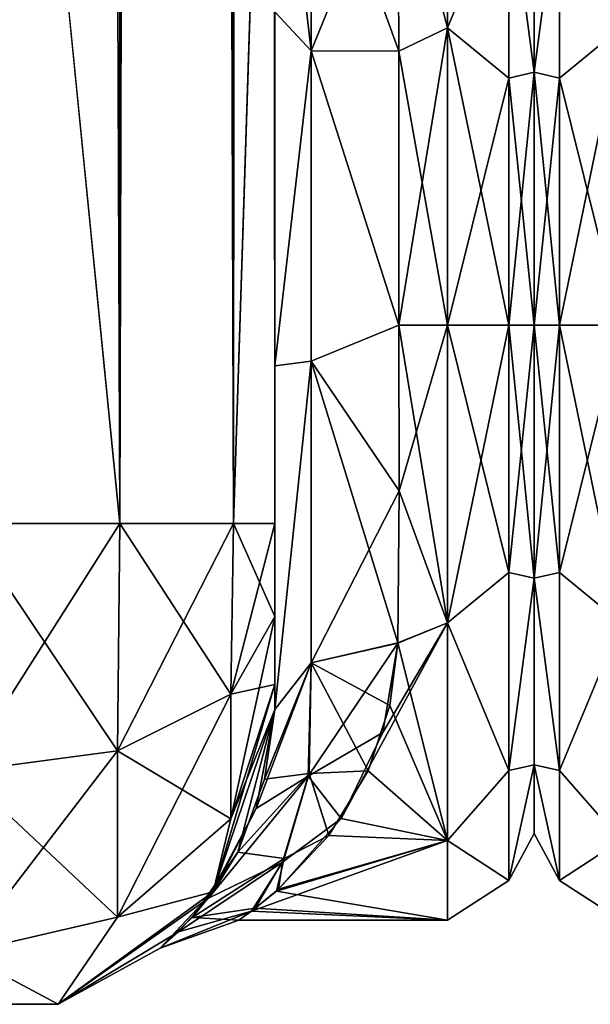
# Model space of a CAD drawing. Extents: x -23 to 700, y -1799 to -1.
# Tile 18 of 212: x 71 to 94, y -1799 to -1760. Entities that reach past the tile are written whole.
import ezdxf

# ---------------------------------------------------------------- set-up
doc = ezdxf.new("R2010")
doc.units = 0
doc.header["$LTSCALE"] = 67.568058
for name, color, linetype in [('11', 7, 'CONTINUOUS'), ('12', 7, 'CONTINUOUS'), ('124', 7, 'CONTINUOUS'), ('125', 7, 'CONTINUOUS'), ('13', 7, 'CONTINUOUS'), ('19', 7, 'CONTINUOUS'), ('23', 7, 'CONTINUOUS'), ('44', 7, 'CONTINUOUS'), ('45', 7, 'CONTINUOUS'), ('46', 7, 'CONTINUOUS'), ('55', 7, 'CONTINUOUS'), ('56', 7, 'CONTINUOUS'), ('58', 7, 'CONTINUOUS'), ('59', 7, 'CONTINUOUS'), ('62', 7, 'CONTINUOUS'), ('78', 7, 'CONTINUOUS'), ('9', 7, 'CONTINUOUS')]:
    doc.layers.add(name, color=color, linetype=linetype)

msp = doc.modelspace()

# ---------------------------------------------------------------- linework, layer by layer
at = {"layer": '11', "linetype": 'CONTINUOUS'}
for points in [[(92, -1751.5, 0), (92, -1754.269, 10.281), (92, -1792.5, 0), (92, -1751.5, 0)], [(92, -1754.269, -10.281), (92, -1751.5, 0), (92, -1789.731, -10.281), (92, -1754.269, -10.281)], [(92, -1789.731, -10.281), (92, -1751.5, 0), (92, -1792.5, 0), (92, -1789.731, -10.281)], [(92, -1754.269, 10.281), (92, -1761.796, 17.773), (92, -1789.731, 10.281), (92, -1754.269, 10.281)], [(92, -1792.5, 0), (92, -1754.269, 10.281), (92, -1789.731, 10.281), (92, -1792.5, 0)], [(92, -1761.797, -17.773), (92, -1754.269, -10.281), (92, -1782.204, -17.773), (92, -1761.797, -17.773)], [(92, -1782.204, -17.773), (92, -1754.269, -10.281), (92, -1789.731, -10.281), (92, -1782.204, -17.773)], [(92, -1761.796, 17.773), (92, -1772, 20.5), (92, -1782.203, 17.773), (92, -1761.796, 17.773)], [(92, -1789.731, 10.281), (92, -1761.796, 17.773), (92, -1782.203, 17.773), (92, -1789.731, 10.281)], [(92, -1772, -20.5), (92, -1761.797, -17.773), (92, -1782.204, -17.773), (92, -1772, -20.5)]]:
    msp.add_3dface(points, dxfattribs=at)
at = {"layer": '12', "linetype": 'CONTINUOUS'}
for points in [[(86.553, -1778.684, 23.05), (88.5, -1772, 24), (86.55, -1772, 24), (86.553, -1778.684, 23.05)], [(88.5, -1772, -24), (88.5, -1784, -20.785), (86.55, -1772, -24), (88.5, -1772, -24)], [(86.55, -1772, -24), (88.5, -1784, -20.785), (86.553, -1778.685, -23.05), (86.55, -1772, -24)], [(88.5, -1784, 20.785), (88.5, -1772, 24), (86.553, -1778.684, 23.05), (88.5, -1784, 20.785)], [(86.5, -1784.819, 20.289), (88.5, -1784, 20.785), (86.553, -1778.684, 23.05), (86.5, -1784.819, 20.289)], [(86.553, -1778.685, -23.05), (88.5, -1784, -20.785), (86.5, -1784.808, -20.297), (86.553, -1778.685, -23.05)], [(88.5, -1792.785, 12), (88.5, -1784, 20.785), (84.227, -1791.891, 13.43), (88.5, -1792.785, 12)], [(84.227, -1791.891, 13.43), (88.5, -1784, 20.785), (85.901, -1788.43, 17.495), (84.227, -1791.891, 13.43)], [(85.901, -1788.43, 17.495), (88.5, -1784, 20.785), (86.5, -1784.819, 20.289), (85.901, -1788.43, 17.495)], [(88.5, -1784, -20.785), (88.5, -1792.785, -12), (86.5, -1784.808, -20.297), (88.5, -1784, -20.785)], [(86.5, -1784.808, -20.297), (88.5, -1792.785, -12), (86.186, -1787.337, -18.46), (86.5, -1784.808, -20.297)], [(86.186, -1787.337, -18.46), (88.5, -1792.785, -12), (85.307, -1789.975, -15.903), (86.186, -1787.337, -18.46)], [(85.307, -1789.975, -15.903), (88.5, -1792.785, -12), (83.727, -1792.585, -12.34), (85.307, -1789.975, -15.903)], [(81.689, -1794.75, 7.645), (88.5, -1792.785, 12), (84.227, -1791.891, 13.43), (81.689, -1794.75, 7.645)], [(83.727, -1792.585, -12.34), (88.5, -1792.785, -12), (81.613, -1794.821, -7.43), (83.727, -1792.585, -12.34)], [(88.5, -1796, 0), (88.5, -1792.785, 12), (80.6, -1795.634, 4.176), (88.5, -1796, 0)], [(80.6, -1795.634, 4.176), (88.5, -1792.785, 12), (81.689, -1794.75, 7.645), (80.6, -1795.634, 4.176)], [(88.5, -1792.785, -12), (88.5, -1796, 0), (81.613, -1794.821, -7.43), (88.5, -1792.785, -12)], [(81.613, -1794.821, -7.43), (88.5, -1796, 0), (80.75, -1795.517, -4.79), (81.613, -1794.821, -7.43)], [(80.75, -1795.517, -4.79), (88.5, -1796, 0), (80.098, -1795.996, -0.457), (80.75, -1795.517, -4.79)], [(80.098, -1795.996, -0.457), (88.5, -1796, 0), (80.6, -1795.634, 4.176), (80.098, -1795.996, -0.457)]]:
    msp.add_3dface(points, dxfattribs=at)
at = {"layer": '124', "linetype": 'CONTINUOUS'}
for points in [[(95.5, -1760, 20.785), (95.5, -1751.215, 12), (93.025, -1754.038, 14.325), (95.5, -1760, 20.785)], [(95.5, -1751.215, -12), (95.5, -1760, -20.785), (93.025, -1754.038, -14.325), (95.5, -1751.215, -12)], [(92, -1761.796, -17.773), (92, -1754.269, -10.281), (93.025, -1754.038, -14.325), (92, -1761.796, -17.773)], [(93.025, -1762.032, -20.7), (92, -1761.796, -17.773), (93.025, -1754.038, -14.325), (93.025, -1762.032, -20.7)], [(92, -1754.269, 10.281), (92, -1761.797, 17.773), (93.025, -1754.038, 14.325), (92, -1754.269, 10.281)], [(93.025, -1754.038, 14.325), (92, -1761.797, 17.773), (93.025, -1762.032, 20.7), (93.025, -1754.038, 14.325)], [(95.5, -1760, 20.785), (93.025, -1754.038, 14.325), (93.025, -1762.032, 20.7), (95.5, -1760, 20.785)], [(95.5, -1760, -20.785), (93.025, -1762.032, -20.7), (93.025, -1754.038, -14.325), (95.5, -1760, -20.785)], [(95.5, -1760, -20.785), (95.5, -1772, -24), (93.025, -1762.032, -20.7), (95.5, -1760, -20.785)], [(95.5, -1772, 24), (95.5, -1760, 20.785), (93.025, -1772, 22.975), (95.5, -1772, 24)], [(93.025, -1772, 22.975), (95.5, -1760, 20.785), (93.025, -1762.032, 20.7), (93.025, -1772, 22.975)], [(92, -1772, -20.5), (92, -1761.796, -17.773), (93.025, -1772, -22.975), (92, -1772, -20.5)], [(93.025, -1772, -22.975), (92, -1761.796, -17.773), (93.025, -1762.032, -20.7), (93.025, -1772, -22.975)], [(92, -1761.797, 17.773), (92, -1772, 20.5), (93.025, -1762.032, 20.7), (92, -1761.797, 17.773)], [(92, -1772, 20.5), (93.025, -1772, 22.975), (93.025, -1762.032, 20.7), (92, -1772, 20.5)], [(95.5, -1772, -24), (93.025, -1772, -22.975), (93.025, -1762.032, -20.7), (95.5, -1772, -24)]]:
    msp.add_3dface(points, dxfattribs=at)
at = {"layer": '125', "linetype": 'CONTINUOUS'}
for points in [[(92, -1782.203, -17.773), (92, -1772, -20.5), (93.025, -1781.968, -20.7), (92, -1782.203, -17.773)], [(93.025, -1781.968, -20.7), (92, -1772, -20.5), (93.025, -1772, -22.975), (93.025, -1781.968, -20.7)], [(92, -1772, 20.5), (92, -1782.204, 17.773), (93.025, -1772, 22.975), (92, -1772, 20.5)], [(93.025, -1772, 22.975), (92, -1782.204, 17.773), (93.025, -1781.968, 20.7), (93.025, -1772, 22.975)], [(95.5, -1772, -24), (95.5, -1784, -20.785), (93.025, -1772, -22.975), (95.5, -1772, -24)], [(95.5, -1784, -20.785), (93.025, -1781.968, -20.7), (93.025, -1772, -22.975), (95.5, -1784, -20.785)], [(95.5, -1784, 20.785), (95.5, -1772, 24), (93.025, -1781.968, 20.7), (95.5, -1784, 20.785)], [(95.5, -1772, 24), (93.025, -1772, 22.975), (93.025, -1781.968, 20.7), (95.5, -1772, 24)], [(93.025, -1781.968, 20.7), (92, -1782.204, 17.773), (93.025, -1789.962, 14.325), (93.025, -1781.968, 20.7)], [(93.025, -1789.962, -14.325), (92, -1782.203, -17.773), (93.025, -1781.968, -20.7), (93.025, -1789.962, -14.325)], [(92, -1789.731, -10.281), (92, -1782.203, -17.773), (93.025, -1789.962, -14.325), (92, -1789.731, -10.281)], [(92, -1782.204, 17.773), (92, -1789.731, 10.281), (93.025, -1789.962, 14.325), (92, -1782.204, 17.773)], [(95.5, -1784, -20.785), (93.025, -1789.962, -14.325), (93.025, -1781.968, -20.7), (95.5, -1784, -20.785)], [(95.5, -1784, 20.785), (93.025, -1781.968, 20.7), (93.025, -1789.962, 14.325), (95.5, -1784, 20.785)], [(95.5, -1784, -20.785), (95.5, -1792.785, -12), (93.025, -1789.962, -14.325), (95.5, -1784, -20.785)], [(95.5, -1792.785, 12), (95.5, -1784, 20.785), (93.025, -1789.962, 14.325), (95.5, -1792.785, 12)], [(92, -1789.731, 10.281), (92, -1792.5, 0), (93.025, -1794.399, 5.112), (92, -1789.731, 10.281)], [(93.025, -1789.962, 14.325), (92, -1789.731, 10.281), (93.025, -1794.399, 5.112), (93.025, -1789.962, 14.325)], [(92, -1792.5, 0), (92, -1789.731, -10.281), (93.025, -1794.399, -5.112), (92, -1792.5, 0)], [(93.025, -1794.399, -5.112), (92, -1789.731, -10.281), (93.025, -1789.962, -14.325), (93.025, -1794.399, -5.112)], [(95.5, -1792.785, -12), (93.025, -1794.399, -5.112), (93.025, -1789.962, -14.325), (95.5, -1792.785, -12)], [(95.5, -1792.785, 12), (93.025, -1789.962, 14.325), (93.025, -1794.399, 5.112), (95.5, -1792.785, 12)], [(93.025, -1794.399, 5.112), (92, -1792.5, 0), (93.025, -1794.399, -5.112), (93.025, -1794.399, 5.112)], [(95.5, -1792.785, -12), (95.5, -1796, 0), (93.025, -1794.399, -5.112), (95.5, -1792.785, -12)], [(95.5, -1796, 0), (95.5, -1792.785, 12), (93.025, -1794.399, 5.112), (95.5, -1796, 0)], [(95.5, -1796, 0), (93.025, -1794.399, 5.112), (93.025, -1794.399, -5.112), (95.5, -1796, 0)]]:
    msp.add_3dface(points, dxfattribs=at)
at = {"layer": '13', "linetype": 'CONTINUOUS'}
for points in [[(88.5, -1751.215, -12), (88.5, -1760, -20.785), (86.5, -1752.383, -13.826), (88.5, -1751.215, -12)], [(88.5, -1760, 20.785), (88.5, -1751.215, 12), (86.5, -1752.383, 13.826), (88.5, -1760, 20.785)], [(86.5, -1752.383, -13.826), (88.5, -1760, -20.785), (86.55, -1760.947, -21.303), (86.5, -1752.383, -13.826)], [(86.55, -1760.947, 21.303), (88.5, -1760, 20.785), (86.5, -1752.383, 13.826), (86.55, -1760.947, 21.303)], [(86.55, -1772, 24), (88.5, -1772, 24), (88.5, -1760, 20.785), (86.55, -1772, 24)], [(88.5, -1760, -20.785), (88.5, -1772, -24), (86.55, -1760.947, -21.303), (88.5, -1760, -20.785)], [(86.55, -1772, 24), (88.5, -1760, 20.785), (86.55, -1760.947, 21.303), (86.55, -1772, 24)], [(88.5, -1772, -24), (86.55, -1772, -24), (86.55, -1760.947, -21.303), (88.5, -1772, -24)]]:
    msp.add_3dface(points, dxfattribs=at)
at = {"layer": '19', "linetype": 'CONTINUOUS'}
for points in [[(69.05, -1780, -53.5), (69, -1716.55, -53.5), (75.3, -20, -51.825), (69.05, -1780, -53.5)], [(75.3, -1780, -51.825), (69.05, -1780, -53.5), (75.3, -20, -51.825), (75.3, -1780, -51.825)], [(79.875, -1780, -47.25), (75.3, -1780, -51.825), (79.875, -20, -47.25), (79.875, -1780, -47.25)], [(79.875, -20, -47.25), (75.3, -1780, -51.825), (75.3, -20, -51.825), (79.875, -20, -47.25)], [(81.55, -20, -41), (81.55, -71.85, -41), (79.875, -1780, -47.25), (81.55, -20, -41)], [(81.55, -20, -41), (79.875, -1780, -47.25), (79.875, -20, -47.25), (81.55, -20, -41)], [(81.55, -71.85, -41), (81.55, -1728.15, -41), (79.875, -1780, -47.25), (81.55, -71.85, -41)], [(81.55, -1728.15, -41), (81.55, -1780, -41), (79.875, -1780, -47.25), (81.55, -1728.15, -41)]]:
    msp.add_3dface(points, dxfattribs=at)
at = {"layer": '23', "linetype": 'CONTINUOUS'}
for points in [[(69, -83.45, 53.5), (75.3, -1780, 51.825), (69.05, -20, 53.5), (69, -83.45, 53.5)], [(69.05, -20, 53.5), (75.3, -1780, 51.825), (75.3, -20, 51.825), (69.05, -20, 53.5)], [(75.3, -1780, 51.825), (79.875, -1780, 47.25), (75.3, -20, 51.825), (75.3, -1780, 51.825)], [(75.3, -20, 51.825), (79.875, -1780, 47.25), (79.875, -20, 47.25), (75.3, -20, 51.825)], [(81.55, -1780, 41), (81.55, -1728.15, 41), (79.875, -20, 47.25), (81.55, -1780, 41)], [(79.875, -1780, 47.25), (81.55, -1780, 41), (79.875, -20, 47.25), (79.875, -1780, 47.25)], [(69, -1716.55, 53.5), (75.3, -1780, 51.825), (69, -83.45, 53.5), (69, -1716.55, 53.5)], [(69.05, -1780, 53.5), (75.3, -1780, 51.825), (69, -1716.55, 53.5), (69.05, -1780, 53.5)]]:
    msp.add_3dface(points, dxfattribs=at)
at = {"layer": '44', "linetype": 'CONTINUOUS'}
for points in [[(75.2, -1789.163, 49.37), (69.05, -1780, 53.5), (68.95, -1790, 50.821), (75.2, -1789.163, 49.37)], [(75.3, -1780, 51.825), (69.05, -1780, 53.5), (75.2, -1789.163, 49.37), (75.3, -1780, 51.825)], [(79.775, -1786.875, 45.408), (75.3, -1780, 51.825), (75.2, -1789.163, 49.37), (79.775, -1786.875, 45.408)], [(79.875, -1780, 47.25), (75.3, -1780, 51.825), (79.775, -1786.875, 45.408), (79.875, -1780, 47.25)], [(81.55, -1783.743, 39.994), (79.875, -1780, 47.25), (79.775, -1786.875, 45.408), (81.55, -1783.743, 39.994)], [(81.55, -1783.743, 39.994), (81.55, -1780, 41), (79.875, -1780, 47.25), (81.55, -1783.743, 39.994)], [(81.55, -1786.496, 37.24), (81.55, -1783.743, 39.994), (79.775, -1786.875, 45.408), (81.55, -1786.496, 37.24)], [(81.55, -1787.5, 33.5), (81.55, -1786.496, 37.24), (79.775, -1791.911, 40.369), (81.55, -1787.5, 33.5)], [(81.55, -1786.496, 37.24), (79.775, -1786.875, 45.408), (79.775, -1791.911, 40.369), (81.55, -1786.496, 37.24)], [(79.775, -1786.875, 45.408), (75.2, -1789.163, 49.37), (79.775, -1791.911, 40.369), (79.775, -1786.875, 45.408)], [(79.063, -1794.847, 33.5), (81.55, -1787.5, 33.5), (79.775, -1791.911, 40.369), (79.063, -1794.847, 33.5)], [(75.2, -1789.163, 49.37), (68.95, -1790, 50.821), (75.2, -1795.875, 42.654), (75.2, -1789.163, 49.37)], [(75.2, -1789.163, 49.37), (75.2, -1795.875, 42.654), (79.775, -1791.911, 40.369), (75.2, -1789.163, 49.37)], [(68.95, -1790, 50.821), (68.95, -1797.326, 43.491), (75.2, -1795.875, 42.654), (68.95, -1790, 50.821)], [(75.2, -1795.875, 42.654), (79.063, -1794.847, 33.5), (79.775, -1791.911, 40.369), (75.2, -1795.875, 42.654)], [(72.813, -1799.388, 33.5), (79.063, -1794.847, 33.5), (75.2, -1795.875, 42.654), (72.813, -1799.388, 33.5)], [(68.95, -1797.326, 43.491), (72.813, -1799.388, 33.5), (75.2, -1795.875, 42.654), (68.95, -1797.326, 43.491)], [(65.087, -1799.388, 33.5), (72.813, -1799.388, 33.5), (68.95, -1797.326, 43.491), (65.087, -1799.388, 33.5)]]:
    msp.add_3dface(points, dxfattribs=at)
at = {"layer": '45', "linetype": 'CONTINUOUS'}
for points in [[(81.55, -1787.5, 24.51), (81.55, -1787.5, 33.5), (79.063, -1794.847, 33.5), (81.55, -1787.5, 24.51)], [(81.55, -1787.5, 24.51), (79.063, -1794.847, 33.5), (80.796, -1791.489, 19.912), (81.55, -1787.5, 24.51)], [(79.063, -1794.847, -33.5), (81.55, -1787.5, -33.5), (80.05, -1793.248, -16.928), (79.063, -1794.847, -33.5)], [(80.05, -1793.248, -16.928), (81.55, -1787.5, -33.5), (81.13, -1790.308, -21.527), (80.05, -1793.248, -16.928)], [(81.55, -1787.5, -33.5), (81.55, -1787.5, -24.51), (81.13, -1790.308, -21.527), (81.55, -1787.5, -33.5)], [(80.796, -1791.489, 19.912), (79.063, -1794.847, 33.5), (78.87, -1795.106, 12.55), (80.796, -1791.489, 19.912)], [(78.218, -1795.888, -9.949), (79.063, -1794.847, -33.5), (80.05, -1793.248, -16.928), (78.218, -1795.888, -9.949)], [(72.813, -1799.388, -33.5), (79.063, -1794.847, -33.5), (72.813, -1799.388, 33.5), (72.813, -1799.388, -33.5)], [(72.813, -1799.388, 33.5), (79.063, -1794.847, -33.5), (76.927, -1797.124, 0.906), (72.813, -1799.388, 33.5)], [(79.063, -1794.847, 33.5), (72.813, -1799.388, 33.5), (78.87, -1795.106, 12.55), (79.063, -1794.847, 33.5)], [(76.927, -1797.124, 0.906), (79.063, -1794.847, -33.5), (78.218, -1795.888, -9.949), (76.927, -1797.124, 0.906)], [(78.87, -1795.106, 12.55), (72.813, -1799.388, 33.5), (77.664, -1796.462, 7.353), (78.87, -1795.106, 12.55)], [(77.664, -1796.462, 7.353), (72.813, -1799.388, 33.5), (76.927, -1797.124, 0.906), (77.664, -1796.462, 7.353)], [(65.087, -1799.388, -33.5), (72.813, -1799.388, -33.5), (65.087, -1799.388, 33.5), (65.087, -1799.388, -33.5)], [(72.813, -1799.388, -33.5), (72.813, -1799.388, 33.5), (65.087, -1799.388, 33.5), (72.813, -1799.388, -33.5)]]:
    msp.add_3dface(points, dxfattribs=at)
at = {"layer": '46', "linetype": 'CONTINUOUS'}
for points in [[(69.05, -1780, -53.5), (75.3, -1780, -51.825), (68.95, -1790, -50.821), (69.05, -1780, -53.5)], [(68.95, -1790, -50.821), (75.3, -1780, -51.825), (75.2, -1789.163, -49.37), (68.95, -1790, -50.821)], [(75.3, -1780, -51.825), (79.875, -1780, -47.25), (75.2, -1789.163, -49.37), (75.3, -1780, -51.825)], [(75.2, -1789.163, -49.37), (79.875, -1780, -47.25), (79.775, -1786.875, -45.408), (75.2, -1789.163, -49.37)], [(81.55, -1780, -41), (81.55, -1783.743, -39.994), (79.775, -1786.875, -45.408), (81.55, -1780, -41)], [(79.875, -1780, -47.25), (81.55, -1780, -41), (79.775, -1786.875, -45.408), (79.875, -1780, -47.25)], [(81.55, -1783.743, -39.994), (81.55, -1786.496, -37.24), (79.775, -1791.911, -40.369), (81.55, -1783.743, -39.994)], [(81.55, -1783.743, -39.994), (79.775, -1791.911, -40.369), (79.775, -1786.875, -45.408), (81.55, -1783.743, -39.994)], [(81.55, -1786.496, -37.24), (81.55, -1787.5, -33.5), (79.063, -1794.847, -33.5), (81.55, -1786.496, -37.24)], [(81.55, -1786.496, -37.24), (79.063, -1794.847, -33.5), (79.775, -1791.911, -40.369), (81.55, -1786.496, -37.24)], [(79.775, -1791.911, -40.369), (75.2, -1795.875, -42.654), (79.775, -1786.875, -45.408), (79.775, -1791.911, -40.369)], [(75.2, -1795.875, -42.654), (75.2, -1789.163, -49.37), (79.775, -1786.875, -45.408), (75.2, -1795.875, -42.654)], [(75.2, -1795.875, -42.654), (68.95, -1797.326, -43.491), (75.2, -1789.163, -49.37), (75.2, -1795.875, -42.654)], [(68.95, -1797.326, -43.491), (68.95, -1790, -50.821), (75.2, -1789.163, -49.37), (68.95, -1797.326, -43.491)], [(79.775, -1791.911, -40.369), (79.063, -1794.847, -33.5), (75.2, -1795.875, -42.654), (79.775, -1791.911, -40.369)], [(79.063, -1794.847, -33.5), (72.813, -1799.388, -33.5), (75.2, -1795.875, -42.654), (79.063, -1794.847, -33.5)], [(75.2, -1795.875, -42.654), (72.813, -1799.388, -33.5), (68.95, -1797.326, -43.491), (75.2, -1795.875, -42.654)], [(72.813, -1799.388, -33.5), (65.087, -1799.388, -33.5), (68.95, -1797.326, -43.491), (72.813, -1799.388, -33.5)]]:
    msp.add_3dface(points, dxfattribs=at)
at = {"layer": '55', "linetype": 'CONTINUOUS'}
for points in [[(81.55, -1759.353, -26.097), (81.55, -1748.297, -16.708), (83.016, -1760.926, -22.929), (81.55, -1759.353, -26.097)], [(81.55, -1748.297, -16.708), (83.016, -1751.187, -14.669), (83.016, -1760.926, -22.929), (81.55, -1748.297, -16.708)], [(86.5, -1752.383, -13.826), (86.55, -1760.947, -21.303), (83.016, -1751.187, -14.669), (86.5, -1752.383, -13.826)], [(83.016, -1751.187, -14.669), (86.55, -1760.947, -21.303), (83.016, -1760.926, -22.929), (83.016, -1751.187, -14.669)], [(81.55, -1773.64, -28.954), (81.55, -1759.353, -26.097), (83.016, -1760.926, -22.929), (81.55, -1773.64, -28.954)], [(83.016, -1773.45, -25.421), (81.55, -1773.64, -28.954), (83.016, -1760.926, -22.929), (83.016, -1773.45, -25.421)], [(86.55, -1760.947, -21.303), (86.55, -1772, -24), (83.016, -1760.926, -22.929), (86.55, -1760.947, -21.303)], [(86.55, -1772, -24), (83.016, -1773.45, -25.421), (83.016, -1760.926, -22.929), (86.55, -1772, -24)], [(86.55, -1772, -24), (86.553, -1778.685, -23.05), (83.016, -1773.45, -25.421), (86.55, -1772, -24)], [(81.55, -1787.5, -24.51), (81.55, -1773.64, -28.954), (83.016, -1773.45, -25.421), (81.55, -1787.5, -24.51)], [(83.016, -1785.61, -21.521), (81.55, -1787.5, -24.51), (83.016, -1773.45, -25.421), (83.016, -1785.61, -21.521)], [(86.553, -1778.685, -23.05), (86.5, -1784.808, -20.297), (83.016, -1773.45, -25.421), (86.553, -1778.685, -23.05)], [(86.5, -1784.808, -20.297), (83.016, -1785.61, -21.521), (83.016, -1773.45, -25.421), (86.5, -1784.808, -20.297)]]:
    msp.add_3dface(points, dxfattribs=at)
at = {"layer": '56', "linetype": 'CONTINUOUS'}
for points in [[(82.987, -1751.164, 14.686), (81.55, -1759.353, 26.097), (83.016, -1760.926, 22.929), (82.987, -1751.164, 14.686)], [(86.5, -1752.383, 13.826), (82.987, -1751.164, 14.686), (83.016, -1760.926, 22.929), (86.5, -1752.383, 13.826)], [(86.55, -1760.947, 21.303), (86.5, -1752.383, 13.826), (83.016, -1760.926, 22.929), (86.55, -1760.947, 21.303)], [(81.55, -1759.353, 26.097), (81.55, -1773.64, 28.954), (83.016, -1760.926, 22.929), (81.55, -1759.353, 26.097)], [(83.016, -1760.926, 22.929), (81.55, -1773.64, 28.954), (83.016, -1773.45, 25.421), (83.016, -1760.926, 22.929)], [(86.55, -1772, 24), (86.55, -1760.947, 21.303), (83.016, -1760.926, 22.929), (86.55, -1772, 24)], [(86.55, -1772, 24), (83.016, -1760.926, 22.929), (83.016, -1773.45, 25.421), (86.55, -1772, 24)], [(86.553, -1778.684, 23.05), (86.55, -1772, 24), (83.016, -1773.45, 25.421), (86.553, -1778.684, 23.05)], [(81.55, -1773.64, 28.954), (81.55, -1787.5, 24.51), (83.016, -1773.45, 25.421), (81.55, -1773.64, 28.954)], [(83.016, -1773.45, 25.421), (81.55, -1787.5, 24.51), (83.016, -1785.61, 21.521), (83.016, -1773.45, 25.421)], [(86.553, -1778.684, 23.05), (83.016, -1773.45, 25.421), (83.016, -1785.61, 21.521), (86.553, -1778.684, 23.05)], [(86.5, -1784.819, 20.289), (86.553, -1778.684, 23.05), (83.016, -1785.61, 21.521), (86.5, -1784.819, 20.289)]]:
    msp.add_3dface(points, dxfattribs=at)
at = {"layer": '58', "linetype": 'CONTINUOUS'}
for points in [[(88.5, -1760, -20.785), (88.5, -1751.215, -12), (90.975, -1754.038, -14.325), (88.5, -1760, -20.785)], [(88.5, -1751.215, 12), (88.5, -1760, 20.785), (90.975, -1754.038, 14.325), (88.5, -1751.215, 12)], [(88.5, -1760, -20.785), (90.975, -1754.038, -14.325), (90.975, -1762.032, -20.7), (88.5, -1760, -20.785)], [(88.5, -1760, 20.785), (90.975, -1762.032, 20.7), (90.975, -1754.038, 14.325), (88.5, -1760, 20.785)], [(92, -1761.796, 17.773), (92, -1754.269, 10.281), (90.975, -1754.038, 14.325), (92, -1761.796, 17.773)], [(90.975, -1762.032, 20.7), (92, -1761.796, 17.773), (90.975, -1754.038, 14.325), (90.975, -1762.032, 20.7)], [(92, -1754.269, -10.281), (92, -1761.797, -17.773), (90.975, -1754.038, -14.325), (92, -1754.269, -10.281)], [(90.975, -1754.038, -14.325), (92, -1761.797, -17.773), (90.975, -1762.032, -20.7), (90.975, -1754.038, -14.325)], [(88.5, -1760, 20.785), (88.5, -1772, 24), (90.975, -1762.032, 20.7), (88.5, -1760, 20.785)], [(88.5, -1772, -24), (88.5, -1760, -20.785), (90.975, -1772, -22.975), (88.5, -1772, -24)], [(90.975, -1772, -22.975), (88.5, -1760, -20.785), (90.975, -1762.032, -20.7), (90.975, -1772, -22.975)], [(92, -1772, 20.5), (92, -1761.796, 17.773), (90.975, -1772, 22.975), (92, -1772, 20.5)], [(90.975, -1772, 22.975), (92, -1761.796, 17.773), (90.975, -1762.032, 20.7), (90.975, -1772, 22.975)], [(92, -1761.797, -17.773), (92, -1772, -20.5), (90.975, -1762.032, -20.7), (92, -1761.797, -17.773)], [(88.5, -1772, 24), (90.975, -1772, 22.975), (90.975, -1762.032, 20.7), (88.5, -1772, 24)], [(92, -1772, -20.5), (90.975, -1772, -22.975), (90.975, -1762.032, -20.7), (92, -1772, -20.5)]]:
    msp.add_3dface(points, dxfattribs=at)
at = {"layer": '59', "linetype": 'CONTINUOUS'}
for points in [[(88.5, -1772, 24), (88.5, -1784, 20.785), (90.975, -1772, 22.975), (88.5, -1772, 24)], [(88.5, -1784, 20.785), (90.975, -1781.968, 20.7), (90.975, -1772, 22.975), (88.5, -1784, 20.785)], [(88.5, -1784, -20.785), (88.5, -1772, -24), (90.975, -1781.968, -20.7), (88.5, -1784, -20.785)], [(88.5, -1772, -24), (90.975, -1772, -22.975), (90.975, -1781.968, -20.7), (88.5, -1772, -24)], [(92, -1782.203, 17.773), (92, -1772, 20.5), (90.975, -1781.968, 20.7), (92, -1782.203, 17.773)], [(90.975, -1781.968, 20.7), (92, -1772, 20.5), (90.975, -1772, 22.975), (90.975, -1781.968, 20.7)], [(92, -1772, -20.5), (92, -1782.204, -17.773), (90.975, -1772, -22.975), (92, -1772, -20.5)], [(90.975, -1772, -22.975), (92, -1782.204, -17.773), (90.975, -1781.968, -20.7), (90.975, -1772, -22.975)], [(88.5, -1784, 20.785), (90.975, -1789.962, 14.325), (90.975, -1781.968, 20.7), (88.5, -1784, 20.785)], [(88.5, -1784, -20.785), (90.975, -1781.968, -20.7), (90.975, -1789.962, -14.325), (88.5, -1784, -20.785)], [(90.975, -1781.968, -20.7), (92, -1782.204, -17.773), (90.975, -1789.962, -14.325), (90.975, -1781.968, -20.7)], [(90.975, -1789.962, 14.325), (92, -1782.203, 17.773), (90.975, -1781.968, 20.7), (90.975, -1789.962, 14.325)], [(92, -1789.731, 10.281), (92, -1782.203, 17.773), (90.975, -1789.962, 14.325), (92, -1789.731, 10.281)], [(92, -1782.204, -17.773), (92, -1789.731, -10.281), (90.975, -1789.962, -14.325), (92, -1782.204, -17.773)], [(88.5, -1784, 20.785), (88.5, -1792.785, 12), (90.975, -1789.962, 14.325), (88.5, -1784, 20.785)], [(88.5, -1792.785, -12), (88.5, -1784, -20.785), (90.975, -1789.962, -14.325), (88.5, -1792.785, -12)], [(92, -1789.731, -10.281), (92, -1792.5, 0), (90.975, -1794.399, -5.112), (92, -1789.731, -10.281)], [(90.975, -1789.962, -14.325), (92, -1789.731, -10.281), (90.975, -1794.399, -5.112), (90.975, -1789.962, -14.325)], [(92, -1792.5, 0), (92, -1789.731, 10.281), (90.975, -1794.399, 5.112), (92, -1792.5, 0)], [(90.975, -1794.399, 5.112), (92, -1789.731, 10.281), (90.975, -1789.962, 14.325), (90.975, -1794.399, 5.112)], [(88.5, -1792.785, 12), (90.975, -1794.399, 5.112), (90.975, -1789.962, 14.325), (88.5, -1792.785, 12)], [(88.5, -1792.785, -12), (90.975, -1789.962, -14.325), (90.975, -1794.399, -5.112), (88.5, -1792.785, -12)], [(90.975, -1794.399, -5.112), (92, -1792.5, 0), (90.975, -1794.399, 5.112), (90.975, -1794.399, -5.112)], [(88.5, -1792.785, 12), (88.5, -1796, 0), (90.975, -1794.399, 5.112), (88.5, -1792.785, 12)], [(88.5, -1796, 0), (88.5, -1792.785, -12), (90.975, -1794.399, -5.112), (88.5, -1796, 0)], [(88.5, -1796, 0), (90.975, -1794.399, -5.112), (90.975, -1794.399, 5.112), (88.5, -1796, 0)]]:
    msp.add_3dface(points, dxfattribs=at)
at = {"layer": '62', "linetype": 'CONTINUOUS'}
for points in [[(85.901, -1788.43, 17.495), (86.5, -1784.819, 20.289), (82.895, -1790.183, 16.623), (85.901, -1788.43, 17.495)], [(86.5, -1784.819, 20.289), (83.016, -1785.61, 21.521), (82.895, -1790.183, 16.623), (86.5, -1784.819, 20.289)], [(86.5, -1784.808, -20.297), (86.186, -1787.337, -18.46), (83.016, -1785.61, -21.521), (86.5, -1784.808, -20.297)], [(81.55, -1787.5, 24.51), (80.796, -1791.489, 19.912), (83.016, -1785.61, 21.521), (81.55, -1787.5, 24.51)], [(83.016, -1785.61, 21.521), (80.796, -1791.489, 19.912), (82.895, -1790.183, 16.623), (83.016, -1785.61, 21.521)], [(81.13, -1790.308, -21.527), (81.55, -1787.5, -24.51), (83.016, -1785.61, -21.521), (81.13, -1790.308, -21.527)], [(82.933, -1790.079, -16.745), (81.13, -1790.308, -21.527), (83.016, -1785.61, -21.521), (82.933, -1790.079, -16.745)], [(85.307, -1789.975, -15.903), (82.933, -1790.079, -16.745), (83.016, -1785.61, -21.521), (85.307, -1789.975, -15.903)], [(86.186, -1787.337, -18.46), (85.307, -1789.975, -15.903), (83.016, -1785.61, -21.521), (86.186, -1787.337, -18.46)], [(84.227, -1791.891, 13.43), (85.901, -1788.43, 17.495), (82.895, -1790.183, 16.623), (84.227, -1791.891, 13.43)], [(80.796, -1791.489, 19.912), (78.87, -1795.106, 12.55), (82.895, -1790.183, 16.623), (80.796, -1791.489, 19.912)], [(82.895, -1790.183, 16.623), (78.87, -1795.106, 12.55), (81.849, -1793.65, 10.589), (82.895, -1790.183, 16.623)], [(80.05, -1793.248, -16.928), (81.13, -1790.308, -21.527), (82.933, -1790.079, -16.745), (80.05, -1793.248, -16.928)], [(81.92, -1793.514, -10.89), (80.05, -1793.248, -16.928), (82.933, -1790.079, -16.745), (81.92, -1793.514, -10.89)], [(84.227, -1791.891, 13.43), (82.895, -1790.183, 16.623), (81.849, -1793.65, 10.589), (84.227, -1791.891, 13.43)], [(83.727, -1792.585, -12.34), (81.92, -1793.514, -10.89), (82.933, -1790.079, -16.745), (83.727, -1792.585, -12.34)], [(85.307, -1789.975, -15.903), (83.727, -1792.585, -12.34), (82.933, -1790.079, -16.745), (85.307, -1789.975, -15.903)], [(81.689, -1794.75, 7.645), (84.227, -1791.891, 13.43), (81.849, -1793.65, 10.589), (81.689, -1794.75, 7.645)], [(83.727, -1792.585, -12.34), (81.613, -1794.821, -7.43), (81.92, -1793.514, -10.89), (83.727, -1792.585, -12.34)], [(78.218, -1795.888, -9.949), (80.05, -1793.248, -16.928), (81.92, -1793.514, -10.89), (78.218, -1795.888, -9.949)], [(77.664, -1796.462, 7.353), (80.6, -1795.634, 4.176), (81.849, -1793.65, 10.589), (77.664, -1796.462, 7.353)], [(78.87, -1795.106, 12.55), (77.664, -1796.462, 7.353), (81.849, -1793.65, 10.589), (78.87, -1795.106, 12.55)], [(80.75, -1795.517, -4.79), (78.218, -1795.888, -9.949), (81.92, -1793.514, -10.89), (80.75, -1795.517, -4.79)], [(80.6, -1795.634, 4.176), (81.689, -1794.75, 7.645), (81.849, -1793.65, 10.589), (80.6, -1795.634, 4.176)], [(81.613, -1794.821, -7.43), (80.75, -1795.517, -4.79), (81.92, -1793.514, -10.89), (81.613, -1794.821, -7.43)], [(80.098, -1795.996, -0.457), (80.6, -1795.634, 4.176), (76.927, -1797.124, 0.906), (80.098, -1795.996, -0.457)], [(80.6, -1795.634, 4.176), (77.664, -1796.462, 7.353), (76.927, -1797.124, 0.906), (80.6, -1795.634, 4.176)], [(80.75, -1795.517, -4.79), (80.098, -1795.996, -0.457), (78.218, -1795.888, -9.949), (80.75, -1795.517, -4.79)], [(80.098, -1795.996, -0.457), (76.927, -1797.124, 0.906), (78.218, -1795.888, -9.949), (80.098, -1795.996, -0.457)]]:
    msp.add_3dface(points, dxfattribs=at)
at = {"layer": '78', "linetype": 'CONTINUOUS'}
for points in [[(92, -1751.5, 0), (92, -1754.269, -10.281), (92, -1792.5, 0), (92, -1751.5, 0)], [(92, -1754.269, 10.281), (92, -1751.5, 0), (92, -1789.731, 10.281), (92, -1754.269, 10.281)], [(92, -1789.731, 10.281), (92, -1751.5, 0), (92, -1792.5, 0), (92, -1789.731, 10.281)], [(92, -1754.269, -10.281), (92, -1761.796, -17.773), (92, -1789.731, -10.281), (92, -1754.269, -10.281)], [(92, -1792.5, 0), (92, -1754.269, -10.281), (92, -1789.731, -10.281), (92, -1792.5, 0)], [(92, -1761.797, 17.773), (92, -1754.269, 10.281), (92, -1782.204, 17.773), (92, -1761.797, 17.773)], [(92, -1782.204, 17.773), (92, -1754.269, 10.281), (92, -1789.731, 10.281), (92, -1782.204, 17.773)], [(92, -1761.796, -17.773), (92, -1772, -20.5), (92, -1782.203, -17.773), (92, -1761.796, -17.773)], [(92, -1789.731, -10.281), (92, -1761.796, -17.773), (92, -1782.203, -17.773), (92, -1789.731, -10.281)], [(92, -1772, 20.5), (92, -1761.797, 17.773), (92, -1782.204, 17.773), (92, -1772, 20.5)]]:
    msp.add_3dface(points, dxfattribs=at)
at = {"layer": '9', "linetype": 'CONTINUOUS'}
for points in [[(81.55, -1780, 41), (81.55, -1783.743, 39.994), (81.55, -1728.15, 41), (81.55, -1780, 41)], [(81.55, -1728.15, 41), (81.55, -1783.743, 39.994), (81.55, -1736.807, 39.076), (81.55, -1728.15, 41)], [(81.55, -1728.15, -41), (81.55, -1736.812, -39.073), (81.55, -1780, -41), (81.55, -1728.15, -41)], [(81.55, -1783.743, 39.994), (81.55, -1786.496, 37.24), (81.55, -1736.807, 39.076), (81.55, -1783.743, 39.994)], [(81.55, -1736.807, 39.076), (81.55, -1786.496, 37.24), (81.55, -1743.902, 33.619), (81.55, -1736.807, 39.076)], [(81.55, -1736.812, -39.073), (81.55, -1743.907, -33.614), (81.55, -1786.496, -37.24), (81.55, -1736.812, -39.073)], [(81.55, -1780, -41), (81.55, -1736.812, -39.073), (81.55, -1783.743, -39.994), (81.55, -1780, -41)], [(81.55, -1783.743, -39.994), (81.55, -1736.812, -39.073), (81.55, -1786.496, -37.24), (81.55, -1783.743, -39.994)], [(81.55, -1786.496, 37.24), (81.55, -1787.5, 33.5), (81.55, -1743.902, 33.619), (81.55, -1786.496, 37.24)], [(81.55, -1743.902, 33.619), (81.55, -1787.5, 33.5), (81.55, -1773.64, 28.954), (81.55, -1743.902, 33.619)], [(81.55, -1759.353, 26.097), (81.55, -1743.902, 33.619), (81.55, -1773.64, 28.954), (81.55, -1759.353, 26.097)], [(81.55, -1743.907, -33.614), (81.55, -1747.989, -25.651), (81.55, -1787.5, -33.5), (81.55, -1743.907, -33.614)], [(81.55, -1786.496, -37.24), (81.55, -1743.907, -33.614), (81.55, -1787.5, -33.5), (81.55, -1786.496, -37.24)], [(81.55, -1787.5, -33.5), (81.55, -1747.989, -25.651), (81.55, -1773.64, -28.954), (81.55, -1787.5, -33.5)], [(81.55, -1773.64, -28.954), (81.55, -1747.989, -25.651), (81.55, -1759.353, -26.097), (81.55, -1773.64, -28.954)], [(81.55, -1787.5, 33.5), (81.55, -1787.5, 24.51), (81.55, -1773.64, 28.954), (81.55, -1787.5, 33.5)], [(81.55, -1787.5, -24.51), (81.55, -1787.5, -33.5), (81.55, -1773.64, -28.954), (81.55, -1787.5, -24.51)]]:
    msp.add_3dface(points, dxfattribs=at)

doc.saveas('drawing.dxf')
